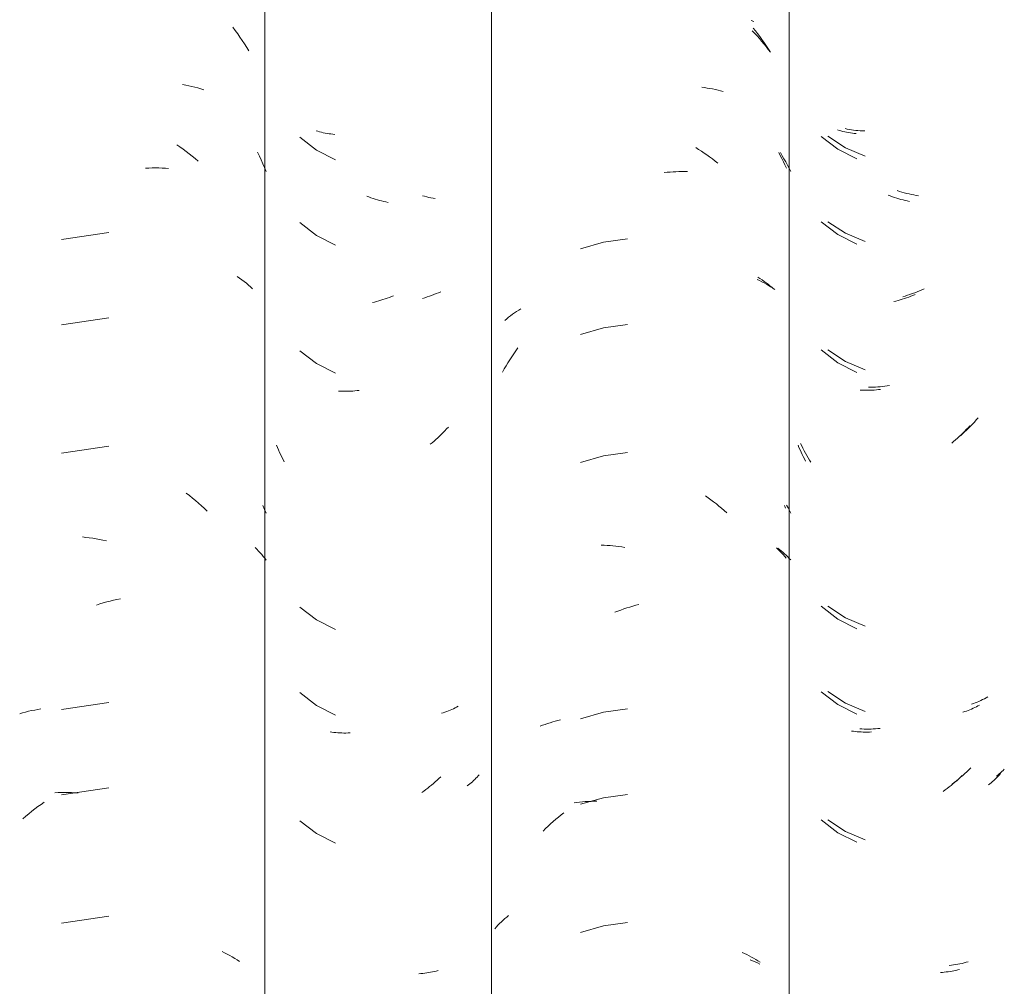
# Model space of a CAD drawing. Header units: metres. Extents: x 10.2 to 107.4, y -18.3 to 5.6.
# Tile 72 of 256: x 15.718 to 16.066, y 3.589 to 3.93. Entities that reach past the tile are written whole.
import ezdxf

# ---------------------------------------------------------------- set-up
doc = ezdxf.new("R2010")
doc.units = ezdxf.units.M
doc.layers.add('A-GLAZ-CWMG', color=7, linetype='Continuous', lineweight=5)

# ---------------------------------------------------------------- blocks, each defined once
blk = doc.blocks.new('FP_18-FACHADA 03')
at = {"layer": 'A-GLAZ-CWMG', "color": 9, "true_color": 0xc0c0c0}
for p, q in [((15.79366, 3.92751), (15.79452, 3.92636)), ((15.79452, 3.92636), (15.79536, 3.92519)), ((15.79536, 3.92519), (15.79618, 3.92401)), ((15.79618, 3.92401), (15.79699, 3.92281)), ((15.79699, 3.92281), (15.79778, 3.9216)), ((15.79778, 3.9216), (15.79855, 3.92037)), ((15.79855, 3.92037), (15.7993, 3.91913)), ((15.77591, 3.90727), (15.77701, 3.90708)), ((15.77701, 3.90708), (15.7781, 3.90686)), ((15.7781, 3.90686), (15.77918, 3.90663)), ((15.77918, 3.90663), (15.78024, 3.90637)), ((15.78024, 3.90637), (15.7813, 3.9061)), ((15.7813, 3.9061), (15.78234, 3.9058)), ((15.78234, 3.9058), (15.78337, 3.90548)), ((15.77386, 3.88608), (15.77497, 3.88531)), ((15.77497, 3.88531), (15.77608, 3.88452)), ((15.77608, 3.88452), (15.77717, 3.88371)), ((15.77717, 3.88371), (15.77826, 3.88287)), ((15.77826, 3.88287), (15.77934, 3.88202)), ((15.77934, 3.88202), (15.7804, 3.88115)), ((15.7804, 3.88115), (15.78145, 3.88025)), ((15.80236, 3.88339), (15.80302, 3.88206)), ((15.80302, 3.88206), (15.80365, 3.88073)), ((15.80365, 3.88073), (15.80426, 3.87938)), ((15.76286, 3.87778), (15.76404, 3.87784)), ((15.76404, 3.87784), (15.76522, 3.87788)), ((15.76522, 3.87788), (15.76639, 3.87789)), ((15.76639, 3.87789), (15.76756, 3.87788)), ((15.76756, 3.87788), (15.76872, 3.87785)), ((15.76872, 3.87785), (15.76987, 3.8778)), ((15.76987, 3.8778), (15.77101, 3.87772)), ((15.80426, 3.87938), (15.80486, 3.87801)), ((15.80486, 3.87801), (15.80543, 3.87664)), ((15.74992, 3.8551), (15.73324, 3.85264)), ((15.79523, 3.83955), (15.79606, 3.83898)), ((15.79606, 3.83898), (15.79687, 3.8384)), ((15.79687, 3.8384), (15.79766, 3.83781)), ((15.79766, 3.83781), (15.79843, 3.83719)), ((15.79843, 3.83719), (15.79919, 3.83657)), ((15.79919, 3.83657), (15.79993, 3.83593)), ((15.79993, 3.83593), (15.80064, 3.83527)), ((15.74992, 3.82495), (15.73324, 3.82249)), ((15.74992, 3.77974), (15.73324, 3.77728)), ((15.77722, 3.7631), (15.77831, 3.76226)), ((15.77831, 3.76226), (15.77938, 3.76141)), ((15.77938, 3.76141), (15.78045, 3.76053)), ((15.78045, 3.76053), (15.7815, 3.75964)), ((15.7815, 3.75964), (15.78254, 3.75872)), ((15.78254, 3.75872), (15.78357, 3.75779)), ((15.78357, 3.75779), (15.78459, 3.75683)), ((15.80428, 3.75877), (15.80486, 3.75743)), ((15.80486, 3.75743), (15.80543, 3.75607)), ((15.74063, 3.74768), (15.74182, 3.74755)), ((15.74182, 3.74755), (15.74302, 3.7474)), ((15.74302, 3.7474), (15.74422, 3.74723)), ((15.74422, 3.74723), (15.74543, 3.74703)), ((15.74543, 3.74703), (15.74663, 3.74681)), ((15.74663, 3.74681), (15.74784, 3.74657)), ((15.74784, 3.74657), (15.74905, 3.74631)), ((15.80156, 3.74396), (15.80216, 3.74335)), ((15.80216, 3.74335), (15.80275, 3.74273)), ((15.80275, 3.74273), (15.80332, 3.7421)), ((15.80332, 3.7421), (15.80387, 3.74146)), ((15.80387, 3.74146), (15.8044, 3.74081)), ((15.8044, 3.74081), (15.80492, 3.74016)), ((15.80492, 3.74016), (15.80543, 3.73949)), ((15.74673, 3.72404), (15.74794, 3.72441)), ((15.74794, 3.72441), (15.74914, 3.72476)), ((15.74914, 3.72476), (15.75035, 3.72508)), ((15.75035, 3.72508), (15.75156, 3.72538)), ((15.75156, 3.72538), (15.75277, 3.72566)), ((15.75277, 3.72566), (15.75398, 3.72591)), ((15.74552, 3.72365), (15.74673, 3.72404)), ((15.72054, 3.68591), (15.7216, 3.68618)), ((15.7216, 3.68618), (15.72267, 3.68642)), ((15.72267, 3.68642), (15.72375, 3.68664)), ((15.72375, 3.68664), (15.72485, 3.68684)), ((15.72485, 3.68684), (15.72595, 3.68702)), ((15.74992, 3.68931), (15.73324, 3.68685)), ((15.71845, 3.68532), (15.71949, 3.68563)), ((15.71949, 3.68563), (15.72054, 3.68591)), ((15.74992, 3.65917), (15.73324, 3.65671)), ((15.73088, 3.65741), (15.73203, 3.65748)), ((15.73203, 3.65748), (15.73318, 3.65752)), ((15.73318, 3.65752), (15.73435, 3.65754)), ((15.73435, 3.65754), (15.73552, 3.65753)), ((15.73552, 3.65753), (15.73669, 3.6575)), ((15.73669, 3.6575), (15.73787, 3.65745)), ((15.73787, 3.65745), (15.73906, 3.65738)), ((15.72271, 3.65091), (15.72379, 3.65175)), ((15.72379, 3.65175), (15.72489, 3.65257)), ((15.72489, 3.65257), (15.72599, 3.65336)), ((15.72599, 3.65336), (15.7271, 3.65413)), ((15.71952, 3.64828), (15.72057, 3.64918)), ((15.72057, 3.64918), (15.72164, 3.65006)), ((15.72164, 3.65006), (15.72271, 3.65091)), ((15.74992, 3.61395), (15.73324, 3.61149)), ((15.78984, 3.60148), (15.79076, 3.60102)), ((15.79076, 3.60102), (15.79167, 3.60054)), ((15.79167, 3.60054), (15.79257, 3.60004)), ((15.79257, 3.60004), (15.79345, 3.59953)), ((15.79345, 3.59953), (15.79431, 3.599)), ((15.79431, 3.599), (15.79516, 3.59845)), ((15.79516, 3.59845), (15.79598, 3.59789))]:
    blk.add_line(p, q, dxfattribs=at)
blk = doc.blocks.new('FP_19-FACHADA 03')
at = {"layer": 'A-GLAZ-CWMG', "color": 9, "true_color": 0xc0c0c0}
for p, q in [((15.82363, 3.89079), (15.823, 3.89097)), ((15.81724, 3.88874), (15.82317, 3.88419)), ((15.82428, 3.89062), (15.82363, 3.89079)), ((15.82493, 3.89046), (15.82428, 3.89062)), ((15.82558, 3.89031), (15.82493, 3.89046)), ((15.82624, 3.89018), (15.82558, 3.89031)), ((15.82691, 3.89005), (15.82624, 3.89018)), ((15.82759, 3.88994), (15.82691, 3.89005)), ((15.82827, 3.88985), (15.82759, 3.88994)), ((15.82896, 3.88976), (15.82827, 3.88985)), ((15.82965, 3.88969), (15.82896, 3.88976)), ((15.82317, 3.88419), (15.82983, 3.88078)), ((15.84164, 3.86764), (15.8409, 3.86793)), ((15.84239, 3.86737), (15.84164, 3.86764)), ((15.84314, 3.86711), (15.84239, 3.86737)), ((15.8439, 3.86687), (15.84314, 3.86711)), ((15.84465, 3.86664), (15.8439, 3.86687)), ((15.8454, 3.86643), (15.84465, 3.86664)), ((15.84615, 3.86622), (15.8454, 3.86643)), ((15.8469, 3.86604), (15.84615, 3.86622)), ((15.84765, 3.86586), (15.8469, 3.86604)), ((15.8484, 3.8657), (15.84765, 3.86586)), ((15.81724, 3.8586), (15.82317, 3.85404)), ((15.82317, 3.85404), (15.82983, 3.85064)), ((15.84813, 3.83193), (15.84738, 3.83167)), ((15.84888, 3.83221), (15.84813, 3.83193)), ((15.84963, 3.83251), (15.84888, 3.83221)), ((15.85037, 3.83281), (15.84963, 3.83251)), ((15.84363, 3.83055), (15.84288, 3.83037)), ((15.84438, 3.83075), (15.84363, 3.83055)), ((15.84513, 3.83096), (15.84438, 3.83075)), ((15.84588, 3.83118), (15.84513, 3.83096)), ((15.84663, 3.83142), (15.84588, 3.83118)), ((15.84738, 3.83167), (15.84663, 3.83142)), ((15.81724, 3.81338), (15.82317, 3.80883)), ((15.82317, 3.80883), (15.82983, 3.80543)), ((15.83168, 3.79912), (15.83097, 3.79916)), ((15.83239, 3.7991), (15.83168, 3.79912)), ((15.83311, 3.79909), (15.83239, 3.7991)), ((15.83383, 3.79909), (15.83311, 3.79909)), ((15.83455, 3.79911), (15.83383, 3.79909)), ((15.83528, 3.79914), (15.83455, 3.79911)), ((15.83601, 3.79918), (15.83528, 3.79914)), ((15.83674, 3.79924), (15.83601, 3.79918)), ((15.83748, 3.79931), (15.83674, 3.79924)), ((15.83822, 3.79939), (15.83748, 3.79931)), ((15.8666, 3.78328), (15.86596, 3.78268)), ((15.86723, 3.7839), (15.8666, 3.78328)), ((15.86786, 3.78453), (15.86723, 3.7839)), ((15.86848, 3.78516), (15.86786, 3.78453)), ((15.86909, 3.78581), (15.86848, 3.78516)), ((15.86969, 3.78648), (15.86909, 3.78581)), ((15.80942, 3.77926), (15.80907, 3.78013)), ((15.864, 3.78094), (15.86333, 3.78038)), ((15.86466, 3.78151), (15.864, 3.78094)), ((15.86531, 3.78209), (15.86466, 3.78151)), ((15.86596, 3.78268), (15.86531, 3.78209)), ((15.80979, 3.77839), (15.80942, 3.77926)), ((15.81017, 3.77753), (15.80979, 3.77839)), ((15.81057, 3.77668), (15.81017, 3.77753)), ((15.81097, 3.77584), (15.81057, 3.77668)), ((15.81139, 3.775), (15.81097, 3.77584)), ((15.81182, 3.77417), (15.81139, 3.775)), ((15.81724, 3.72296), (15.82317, 3.7184)), ((15.82317, 3.7184), (15.82983, 3.715)), ((15.81724, 3.69281), (15.82317, 3.68826)), ((15.82317, 3.68826), (15.82983, 3.68486)), ((15.86912, 3.6861), (15.86851, 3.68588)), ((15.86972, 3.68633), (15.86912, 3.6861)), ((15.87031, 3.68657), (15.86972, 3.68633)), ((15.8709, 3.68683), (15.87031, 3.68657)), ((15.87147, 3.68709), (15.8709, 3.68683)), ((15.87204, 3.68736), (15.87147, 3.68709)), ((15.8726, 3.68765), (15.87204, 3.68736)), ((15.87314, 3.68794), (15.8726, 3.68765)), ((15.86789, 3.68567), (15.86727, 3.68548)), ((15.86851, 3.68588), (15.86789, 3.68567)), ((15.82864, 3.6788), (15.82795, 3.67889)), ((15.82933, 3.67872), (15.82864, 3.6788)), ((15.83002, 3.67865), (15.82933, 3.67872)), ((15.83073, 3.6786), (15.83002, 3.67865)), ((15.83143, 3.67856), (15.83073, 3.6786)), ((15.83214, 3.67853), (15.83143, 3.67856)), ((15.83286, 3.67852), (15.83214, 3.67853)), ((15.83357, 3.67852), (15.83286, 3.67852)), ((15.8343, 3.67853), (15.83357, 3.67852)), ((15.83502, 3.67856), (15.8343, 3.67853)), ((15.86573, 3.6619), (15.86508, 3.66131)), ((15.86638, 3.6625), (15.86573, 3.6619)), ((15.86701, 3.66311), (15.86638, 3.6625)), ((15.87859, 3.66174), (15.87816, 3.66134)), ((15.87901, 3.66214), (15.87859, 3.66174)), ((15.87942, 3.66255), (15.87901, 3.66214)), ((15.87981, 3.66297), (15.87942, 3.66255)), ((15.88019, 3.66339), (15.87981, 3.66297)), ((15.88056, 3.66382), (15.88019, 3.66339)), ((15.86173, 3.65855), (15.86105, 3.65804)), ((15.86242, 3.65908), (15.86173, 3.65855)), ((15.86309, 3.65962), (15.86242, 3.65908)), ((15.86376, 3.66017), (15.86309, 3.65962)), ((15.86443, 3.66074), (15.86376, 3.66017)), ((15.86508, 3.66131), (15.86443, 3.66074)), ((15.87681, 3.66021), (15.87633, 3.65985)), ((15.87727, 3.66058), (15.87681, 3.66021)), ((15.87772, 3.66096), (15.87727, 3.66058)), ((15.87816, 3.66134), (15.87772, 3.66096)), ((15.86105, 3.65804), (15.86035, 3.65754)), ((15.81724, 3.6476), (15.82317, 3.64304)), ((15.82317, 3.64304), (15.82983, 3.63964)), ((15.86002, 3.59368), (15.85932, 3.59362)), ((15.86072, 3.59374), (15.86002, 3.59368)), ((15.86141, 3.59382), (15.86072, 3.59374)), ((15.86209, 3.59391), (15.86141, 3.59382)), ((15.86277, 3.59401), (15.86209, 3.59391)), ((15.86344, 3.59413), (15.86277, 3.59401)), ((15.86411, 3.59425), (15.86344, 3.59413)), ((15.86477, 3.59439), (15.86411, 3.59425)), ((15.86542, 3.59454), (15.86477, 3.59439)), ((15.86607, 3.59471), (15.86542, 3.59454))]:
    blk.add_line(p, q, dxfattribs=at)
blk = doc.blocks.new('FP_20-FACHADA 03')
at = {"layer": 'A-GLAZ-CWMG', "color": 9, "true_color": 0xc0c0c0}
for p, q in [((15.97726, 3.92724), (15.97804, 3.92626)), ((15.97804, 3.92626), (15.9788, 3.92526)), ((15.9788, 3.92526), (15.97955, 3.92425)), ((15.97955, 3.92425), (15.98028, 3.92323)), ((15.98028, 3.92323), (15.981, 3.9222)), ((15.981, 3.9222), (15.98171, 3.92115)), ((15.98171, 3.92115), (15.98241, 3.92009)), ((15.98241, 3.92009), (15.98308, 3.91902)), ((15.95908, 3.90634), (15.96006, 3.90621)), ((15.96006, 3.90621), (15.96103, 3.90607)), ((15.96103, 3.90607), (15.962, 3.90591)), ((15.962, 3.90591), (15.96295, 3.90573)), ((15.96295, 3.90573), (15.9639, 3.90554)), ((15.9639, 3.90554), (15.96484, 3.90533)), ((15.96484, 3.90533), (15.96577, 3.9051)), ((15.96577, 3.9051), (15.9667, 3.90486)), ((15.95698, 3.88505), (15.95798, 3.88442)), ((15.95798, 3.88442), (15.95897, 3.88378)), ((15.95897, 3.88378), (15.95995, 3.88312)), ((15.95995, 3.88312), (15.96092, 3.88244)), ((15.96092, 3.88244), (15.96189, 3.88174)), ((15.96189, 3.88174), (15.96284, 3.88103)), ((15.96284, 3.88103), (15.96379, 3.8803)), ((15.98625, 3.88336), (15.98682, 3.88226)), ((15.98682, 3.88226), (15.98738, 3.88116)), ((15.98738, 3.88116), (15.98792, 3.88004)), ((15.96379, 3.8803), (15.96473, 3.87955)), ((15.98792, 3.88004), (15.98844, 3.87892)), ((15.98844, 3.87892), (15.98895, 3.87779)), ((15.94584, 3.87623), (15.94688, 3.87633)), ((15.94688, 3.87633), (15.94792, 3.87642)), ((15.94792, 3.87642), (15.94896, 3.87649)), ((15.94896, 3.87649), (15.95, 3.87654)), ((15.95, 3.87654), (15.95103, 3.87657)), ((15.95103, 3.87657), (15.95205, 3.87659)), ((15.95205, 3.87659), (15.95308, 3.87659)), ((15.95308, 3.87659), (15.95409, 3.87656)), ((15.93285, 3.85282), (15.92448, 3.85164)), ((15.92448, 3.85164), (15.91636, 3.8493)), ((15.97889, 3.83933), (15.97963, 3.83886)), ((15.97963, 3.83886), (15.98037, 3.83837)), ((15.98037, 3.83837), (15.98109, 3.83787)), ((15.98109, 3.83787), (15.98179, 3.83736)), ((15.98179, 3.83736), (15.98248, 3.83684)), ((15.98248, 3.83684), (15.98316, 3.83631)), ((15.98316, 3.83631), (15.98383, 3.83576)), ((15.98383, 3.83576), (15.98447, 3.8352)), ((15.89031, 3.82463), (15.89097, 3.82518)), ((15.89097, 3.82518), (15.89165, 3.82571)), ((15.89165, 3.82571), (15.89235, 3.82623)), ((15.89235, 3.82623), (15.89305, 3.82674)), ((15.89305, 3.82674), (15.89377, 3.82724)), ((15.89377, 3.82724), (15.89451, 3.82772)), ((15.89451, 3.82772), (15.89525, 3.82819)), ((15.88966, 3.82407), (15.89031, 3.82463)), ((15.92448, 3.8215), (15.91636, 3.81916)), ((15.93285, 3.82268), (15.92448, 3.8215)), ((15.8914, 3.81021), (15.89209, 3.81128)), ((15.89209, 3.81128), (15.89279, 3.81233)), ((15.89279, 3.81233), (15.89351, 3.81337)), ((15.89351, 3.81337), (15.89424, 3.8144)), ((15.88943, 3.80695), (15.89007, 3.80805)), ((15.89007, 3.80805), (15.89073, 3.80913)), ((15.89073, 3.80913), (15.8914, 3.81021)), ((15.8888, 3.80584), (15.88943, 3.80695)), ((15.92448, 3.77628), (15.91636, 3.77394)), ((15.93285, 3.77747), (15.92448, 3.77628)), ((15.96042, 3.76222), (15.96139, 3.76153)), ((15.96139, 3.76153), (15.96235, 3.76083)), ((15.96235, 3.76083), (15.9633, 3.76011)), ((15.9633, 3.76011), (15.96425, 3.75937)), ((15.96425, 3.75937), (15.96518, 3.75861)), ((15.96518, 3.75861), (15.96611, 3.75784)), ((15.96611, 3.75784), (15.96703, 3.75705)), ((15.96703, 3.75705), (15.96794, 3.75625)), ((15.98824, 3.75878), (15.98865, 3.75789)), ((15.92362, 3.74483), (15.92465, 3.74479)), ((15.92465, 3.74479), (15.92569, 3.74473)), ((15.92569, 3.74473), (15.92673, 3.74465)), ((15.92673, 3.74465), (15.92777, 3.74455)), ((15.92777, 3.74455), (15.92882, 3.74444)), ((15.92882, 3.74444), (15.92987, 3.7443)), ((15.92987, 3.7443), (15.93092, 3.74415)), ((15.93092, 3.74415), (15.93198, 3.74398)), ((15.98542, 3.74391), (15.98605, 3.74331)), ((15.98605, 3.74331), (15.98666, 3.7427)), ((15.98666, 3.7427), (15.98725, 3.74209)), ((15.98725, 3.74209), (15.98782, 3.74146)), ((15.98782, 3.74146), (15.98838, 3.74082)), ((15.98838, 3.74082), (15.98892, 3.74017)), ((15.92847, 3.72111), (15.92952, 3.72152)), ((15.92952, 3.72152), (15.93057, 3.72191)), ((15.93057, 3.72191), (15.93162, 3.72228)), ((15.93162, 3.72228), (15.93268, 3.72264)), ((15.93268, 3.72264), (15.93373, 3.72298)), ((15.93373, 3.72298), (15.93479, 3.7233)), ((15.93479, 3.7233), (15.93585, 3.72359)), ((15.93585, 3.72359), (15.9369, 3.72388)), ((15.93285, 3.68704), (15.92448, 3.68586)), ((15.90651, 3.68245), (15.90742, 3.68271)), ((15.90742, 3.68271), (15.90835, 3.68295)), ((15.90835, 3.68295), (15.90928, 3.68318)), ((15.92448, 3.68586), (15.91636, 3.68352)), ((15.90209, 3.68092), (15.90296, 3.68125)), ((15.90296, 3.68125), (15.90383, 3.68158)), ((15.90383, 3.68158), (15.90471, 3.68188)), ((15.90471, 3.68188), (15.90561, 3.68217)), ((15.90561, 3.68217), (15.90651, 3.68245)), ((15.92448, 3.65571), (15.91636, 3.65337)), ((15.93285, 3.65689), (15.92448, 3.65571)), ((15.91405, 3.65392), (15.91503, 3.65404)), ((15.91503, 3.65404), (15.91602, 3.65415)), ((15.91602, 3.65415), (15.91701, 3.65424)), ((15.91701, 3.65424), (15.91801, 3.65432)), ((15.91801, 3.65432), (15.91902, 3.65437)), ((15.91902, 3.65437), (15.92003, 3.65441)), ((15.92003, 3.65441), (15.92105, 3.65443)), ((15.92105, 3.65443), (15.92207, 3.65443)), ((15.90668, 3.64729), (15.90759, 3.64808)), ((15.90759, 3.64808), (15.90852, 3.64886)), ((15.90852, 3.64886), (15.90945, 3.64962)), ((15.90945, 3.64962), (15.91039, 3.65037)), ((15.90311, 3.64395), (15.90399, 3.64481)), ((15.90399, 3.64481), (15.90488, 3.64565)), ((15.90488, 3.64565), (15.90577, 3.64648)), ((15.90577, 3.64648), (15.90668, 3.64729)), ((15.88901, 3.61249), (15.88964, 3.61306)), ((15.88964, 3.61306), (15.89029, 3.61361)), ((15.89029, 3.61361), (15.89095, 3.61416)), ((15.88607, 3.60949), (15.88663, 3.61011)), ((15.88663, 3.61011), (15.8872, 3.61072)), ((15.8872, 3.61072), (15.88779, 3.61132)), ((15.88779, 3.61132), (15.88839, 3.61191)), ((15.88839, 3.61191), (15.88901, 3.61249)), ((15.92448, 3.6105), (15.91636, 3.60816)), ((15.93285, 3.61168), (15.92448, 3.6105)), ((15.97333, 3.60109), (15.97417, 3.60072)), ((15.97417, 3.60072), (15.97499, 3.60033)), ((15.97499, 3.60033), (15.9758, 3.59992)), ((15.9758, 3.59992), (15.9766, 3.5995)), ((15.9766, 3.5995), (15.97738, 3.59907)), ((15.97738, 3.59907), (15.97815, 3.59863)), ((15.97815, 3.59863), (15.97891, 3.59817)), ((15.97891, 3.59817), (15.97966, 3.5977))]:
    blk.add_line(p, q, dxfattribs=at)
blk = doc.blocks.new('FP_21-FACHADA 03')
at = {"layer": 'A-GLAZ-CWMG', "color": 9, "true_color": 0xc0c0c0}
for p, q in [((16.00759, 3.89109), (16.00695, 3.89127)), ((16.00823, 3.89092), (16.00759, 3.89109)), ((16.00118, 3.88902), (16.00712, 3.88449)), ((16.00888, 3.89077), (16.00823, 3.89092)), ((16.00954, 3.89062), (16.00888, 3.89077)), ((16.01021, 3.89049), (16.00954, 3.89062)), ((16.01088, 3.89037), (16.01021, 3.89049)), ((16.01155, 3.89026), (16.01088, 3.89037)), ((16.01224, 3.89016), (16.01155, 3.89026)), ((16.01293, 3.89008), (16.01224, 3.89016)), ((16.01362, 3.89001), (16.01293, 3.89008)), ((16.00712, 3.88449), (16.0138, 3.88111)), ((16.02562, 3.868), (16.02488, 3.86828)), ((16.02637, 3.86773), (16.02562, 3.868)), ((16.02712, 3.86748), (16.02637, 3.86773)), ((16.02788, 3.86723), (16.02712, 3.86748)), ((16.02863, 3.86701), (16.02788, 3.86723)), ((16.02938, 3.86679), (16.02863, 3.86701)), ((16.03013, 3.86659), (16.02938, 3.86679)), ((16.03088, 3.86641), (16.03013, 3.86659)), ((16.03163, 3.86623), (16.03088, 3.86641)), ((16.03238, 3.86607), (16.03163, 3.86623)), ((16.00118, 3.85888), (16.00712, 3.85435)), ((16.00712, 3.85435), (16.0138, 3.85097)), ((16.03136, 3.83204), (16.03061, 3.83179)), ((16.03211, 3.83231), (16.03136, 3.83204)), ((16.03286, 3.83259), (16.03211, 3.83231)), ((16.03361, 3.83288), (16.03286, 3.83259)), ((16.03436, 3.83319), (16.03361, 3.83288)), ((16.02761, 3.83091), (16.02686, 3.83073)), ((16.02836, 3.83111), (16.02761, 3.83091)), ((16.02911, 3.83132), (16.02836, 3.83111)), ((16.02986, 3.83155), (16.02911, 3.83132)), ((16.03061, 3.83179), (16.02986, 3.83155)), ((16.00118, 3.81367), (16.00712, 3.80913)), ((16.00712, 3.80913), (16.0138, 3.80575)), ((16.01565, 3.79945), (16.01494, 3.79948)), ((16.01636, 3.79943), (16.01565, 3.79945)), ((16.01708, 3.79942), (16.01636, 3.79943)), ((16.0178, 3.79943), (16.01708, 3.79942)), ((16.01853, 3.79945), (16.0178, 3.79943)), ((16.01925, 3.79948), (16.01853, 3.79945)), ((16.01999, 3.79953), (16.01925, 3.79948)), ((16.02072, 3.79958), (16.01999, 3.79953)), ((16.02146, 3.79966), (16.02072, 3.79958)), ((16.0222, 3.79974), (16.02146, 3.79966)), ((16.05366, 3.78688), (16.05306, 3.78622)), ((16.05058, 3.78369), (16.04994, 3.78308)), ((16.05121, 3.7843), (16.05058, 3.78369)), ((16.05183, 3.78493), (16.05121, 3.7843)), ((16.05245, 3.78557), (16.05183, 3.78493)), ((16.05306, 3.78622), (16.05245, 3.78557)), ((15.99341, 3.77928), (15.99307, 3.78011)), ((16.04797, 3.78134), (16.04731, 3.78078)), ((16.04863, 3.78191), (16.04797, 3.78134)), ((16.04929, 3.78249), (16.04863, 3.78191)), ((16.04994, 3.78308), (16.04929, 3.78249)), ((15.99377, 3.77845), (15.99341, 3.77928)), ((15.99414, 3.77763), (15.99377, 3.77845)), ((15.99452, 3.77682), (15.99414, 3.77763)), ((15.99491, 3.77602), (15.99452, 3.77682)), ((15.99531, 3.77522), (15.99491, 3.77602)), ((15.99573, 3.77443), (15.99531, 3.77522)), ((16.00118, 3.72324), (16.00712, 3.7187)), ((16.00712, 3.7187), (16.0138, 3.71532)), ((16.00118, 3.6931), (16.00712, 3.68856)), ((16.00712, 3.68856), (16.0138, 3.68518)), ((16.05187, 3.68608), (16.05125, 3.68588)), ((16.05249, 3.68629), (16.05187, 3.68608)), ((16.0531, 3.68651), (16.05249, 3.68629)), ((16.0537, 3.68674), (16.0531, 3.68651)), ((16.05429, 3.68698), (16.0537, 3.68674)), ((16.05487, 3.68724), (16.05429, 3.68698)), ((16.05545, 3.6875), (16.05487, 3.68724)), ((16.05601, 3.68777), (16.05545, 3.6875)), ((16.05657, 3.68806), (16.05601, 3.68777)), ((16.05712, 3.68835), (16.05657, 3.68806)), ((16.01261, 3.67912), (16.01192, 3.67921)), ((16.0133, 3.67904), (16.01261, 3.67912)), ((16.01399, 3.67898), (16.0133, 3.67904)), ((16.01469, 3.67893), (16.01399, 3.67898)), ((16.0154, 3.67889), (16.01469, 3.67893)), ((16.01611, 3.67887), (16.0154, 3.67889)), ((16.01683, 3.67885), (16.01611, 3.67887)), ((16.01755, 3.67885), (16.01683, 3.67885)), ((16.01827, 3.67887), (16.01755, 3.67885)), ((16.019, 3.6789), (16.01827, 3.67887)), ((16.04906, 3.66171), (16.0484, 3.66114)), ((16.04971, 3.6623), (16.04906, 3.66171)), ((16.05035, 3.6629), (16.04971, 3.6623)), ((16.05099, 3.66352), (16.05035, 3.6629)), ((16.06214, 3.66176), (16.06169, 3.66137)), ((16.06256, 3.66215), (16.06214, 3.66176)), ((16.06298, 3.66255), (16.06256, 3.66215)), ((16.06339, 3.66296), (16.06298, 3.66255)), ((16.06378, 3.66338), (16.06339, 3.66296)), ((16.06417, 3.66381), (16.06378, 3.66338)), ((16.06454, 3.66424), (16.06417, 3.66381)), ((16.04503, 3.65844), (16.04433, 3.65793)), ((16.04571, 3.65895), (16.04503, 3.65844)), ((16.04639, 3.65948), (16.04571, 3.65895)), ((16.04707, 3.66002), (16.04639, 3.65948)), ((16.04774, 3.66057), (16.04707, 3.66002)), ((16.0484, 3.66114), (16.04774, 3.66057)), ((16.06078, 3.66062), (16.06031, 3.66026)), ((16.06124, 3.66099), (16.06078, 3.66062)), ((16.06169, 3.66137), (16.06124, 3.66099)), ((16.00118, 3.64788), (16.00712, 3.64335)), ((16.00712, 3.64335), (16.0138, 3.63997)), ((16.044, 3.59407), (16.0433, 3.59402)), ((16.04469, 3.59414), (16.044, 3.59407)), ((16.04538, 3.59422), (16.04469, 3.59414)), ((16.04607, 3.59431), (16.04538, 3.59422)), ((16.04675, 3.59441), (16.04607, 3.59431)), ((16.04742, 3.59453), (16.04675, 3.59441)), ((16.04809, 3.59465), (16.04742, 3.59453)), ((16.04875, 3.59479), (16.04809, 3.59465)), ((16.0494, 3.59495), (16.04875, 3.59479)), ((16.05005, 3.59511), (16.0494, 3.59495))]:
    blk.add_line(p, q, dxfattribs=at)
blk = doc.blocks.new('Rectangular Mullion - Telha Fibrocimento - Ondulada-1908998-FACHADA 03')
at = {"layer": 'A-GLAZ-CWMG'}
for p, q in [((15.80491, 2.77941), (15.80491, 4.13466)), ((15.88497, 2.77902), (15.88497, 4.13427))]:
    blk.add_line(p, q, dxfattribs=at)
for name in ['FP_18-FACHADA 03', 'FP_20-FACHADA 03', 'FP_19-FACHADA 03', 'FP_21-FACHADA 03']:
    blk.add_blockref(name, (0, 0), dxfattribs=at)
blk = doc.blocks.new('FP_26-FACHADA 03')
at = {"layer": 'A-GLAZ-CWMG', "color": 9, "true_color": 0xc0c0c0}
for p, q in [((15.86131, 3.86788), (15.86057, 3.86808)), ((15.86206, 3.86768), (15.86131, 3.86788)), ((15.8628, 3.8675), (15.86206, 3.86768)), ((15.86354, 3.86734), (15.8628, 3.8675)), ((15.86428, 3.86718), (15.86354, 3.86734)), ((15.86503, 3.86704), (15.86428, 3.86718)), ((15.86137, 3.8321), (15.86057, 3.83186)), ((15.86218, 3.83235), (15.86137, 3.8321)), ((15.86299, 3.83262), (15.86218, 3.83235)), ((15.86379, 3.83291), (15.86299, 3.83262)), ((15.8646, 3.83321), (15.86379, 3.83291)), ((15.8654, 3.83352), (15.8646, 3.83321)), ((15.8662, 3.83386), (15.8654, 3.83352)), ((15.867, 3.8342), (15.8662, 3.83386))]:
    blk.add_line(p, q, dxfattribs=at)
blk = doc.blocks.new('FP_27-FACHADA 03')
at = {"layer": 'A-GLAZ-CWMG', "color": 9, "true_color": 0xc0c0c0}
for p, q in [((15.97658, 3.9299), (15.97743, 3.92955)), ((15.97691, 3.9263), (15.97776, 3.9254)), ((15.97776, 3.9254), (15.9786, 3.92448)), ((15.9786, 3.92448), (15.97942, 3.92355)), ((15.97942, 3.92355), (15.98022, 3.92261)), ((15.98022, 3.92261), (15.98102, 3.92164)), ((15.98102, 3.92164), (15.9818, 3.92067)), ((15.9818, 3.92067), (15.98256, 3.91967)), ((15.98256, 3.91967), (15.98332, 3.91866)), ((15.98683, 3.88328), (15.98748, 3.8822)), ((15.98748, 3.8822), (15.98812, 3.88111)), ((15.98812, 3.88111), (15.98873, 3.88001)), ((15.98873, 3.88001), (15.98933, 3.8789)), ((15.98933, 3.8789), (15.98991, 3.87777)), ((15.98991, 3.87777), (15.99048, 3.87664)), ((15.97869, 3.83856), (15.97951, 3.83816)), ((15.97951, 3.83816), (15.98032, 3.83775)), ((15.98032, 3.83775), (15.98111, 3.83733)), ((15.98111, 3.83733), (15.98189, 3.83688)), ((15.98189, 3.83688), (15.98265, 3.83643)), ((15.98265, 3.83643), (15.9834, 3.83596)), ((15.9834, 3.83596), (15.98414, 3.83547)), ((15.98414, 3.83547), (15.98485, 3.83497)), ((15.98905, 3.75886), (15.98954, 3.75793)), ((15.98954, 3.75793), (15.99001, 3.757)), ((15.99001, 3.757), (15.99048, 3.75607)), ((15.98591, 3.74376), (15.98653, 3.74327)), ((15.98653, 3.74327), (15.98714, 3.74278)), ((15.98714, 3.74278), (15.98773, 3.74227)), ((15.98773, 3.74227), (15.98831, 3.74175)), ((15.98831, 3.74175), (15.98887, 3.74122)), ((15.98887, 3.74122), (15.98942, 3.74068)), ((15.98942, 3.74068), (15.98996, 3.74013)), ((15.98996, 3.74013), (15.99048, 3.73958)), ((15.97619, 3.59849), (15.97705, 3.59814)), ((15.97705, 3.59814), (15.97789, 3.59778)), ((15.97789, 3.59778), (15.97872, 3.5974)), ((15.97872, 3.5974), (15.97954, 3.59701))]:
    blk.add_line(p, q, dxfattribs=at)
blk = doc.blocks.new('FP_28-FACHADA 03')
at = {"layer": 'A-GLAZ-CWMG', "color": 9, "true_color": 0xc0c0c0}
for p, q in [((16.01042, 3.89159), (16.00968, 3.89174)), ((16.01117, 3.89145), (16.01042, 3.89159)), ((16.01193, 3.89133), (16.01117, 3.89145)), ((16.01269, 3.89123), (16.01193, 3.89133)), ((16.01346, 3.89114), (16.01269, 3.89123)), ((16.01423, 3.89106), (16.01346, 3.89114)), ((16.01502, 3.891), (16.01423, 3.89106)), ((16.0158, 3.89096), (16.01502, 3.891)), ((16.0166, 3.89093), (16.0158, 3.89096)), ((16.00356, 3.88906), (16.00986, 3.88497)), ((16.00986, 3.88497), (16.01679, 3.88204)), ((16.02889, 3.8696), (16.02805, 3.86987)), ((16.02973, 3.86935), (16.02889, 3.8696)), ((16.03057, 3.86912), (16.02973, 3.86935)), ((16.03141, 3.8689), (16.03057, 3.86912)), ((16.03224, 3.8687), (16.03141, 3.8689)), ((16.03308, 3.86851), (16.03224, 3.8687)), ((16.03392, 3.86834), (16.03308, 3.86851)), ((16.03475, 3.86819), (16.03392, 3.86834)), ((16.03558, 3.86806), (16.03475, 3.86819)), ((16.00356, 3.85892), (16.00986, 3.85482)), ((16.00986, 3.85482), (16.01679, 3.85189)), ((16.03089, 3.83268), (16.03005, 3.83243)), ((16.03172, 3.83294), (16.03089, 3.83268)), ((16.03256, 3.83323), (16.03172, 3.83294)), ((16.0334, 3.83352), (16.03256, 3.83323)), ((16.03423, 3.83384), (16.0334, 3.83352)), ((16.03507, 3.83417), (16.03423, 3.83384)), ((16.0359, 3.83452), (16.03507, 3.83417)), ((16.03673, 3.83489), (16.0359, 3.83452)), ((16.03755, 3.83527), (16.03673, 3.83489)), ((16.00356, 3.8137), (16.00986, 3.80961)), ((16.00986, 3.80961), (16.01679, 3.80668)), ((16.02121, 3.80064), (16.02039, 3.80057)), ((16.02203, 3.80071), (16.02121, 3.80064)), ((16.02286, 3.80081), (16.02203, 3.80071)), ((16.02369, 3.80092), (16.02286, 3.80081)), ((16.02452, 3.80104), (16.02369, 3.80092)), ((16.02535, 3.80118), (16.02452, 3.80104)), ((16.01876, 3.8005), (16.01796, 3.80049)), ((16.01958, 3.80053), (16.01876, 3.8005)), ((16.02039, 3.80057), (16.01958, 3.80053)), ((16.05394, 3.78679), (16.05325, 3.78608)), ((16.05463, 3.7875), (16.05394, 3.78679)), ((16.05531, 3.78823), (16.05463, 3.7875)), ((16.05597, 3.78897), (16.05531, 3.78823)), ((16.05663, 3.78973), (16.05597, 3.78897)), ((16.05111, 3.78406), (16.05038, 3.78341)), ((16.05183, 3.78472), (16.05111, 3.78406)), ((16.05254, 3.78539), (16.05183, 3.78472)), ((16.05325, 3.78608), (16.05254, 3.78539)), ((15.99438, 3.77982), (15.99397, 3.78068)), ((15.99481, 3.77897), (15.99438, 3.77982)), ((15.99524, 3.77812), (15.99481, 3.77897)), ((15.99569, 3.77729), (15.99524, 3.77812)), ((15.99615, 3.77646), (15.99569, 3.77729)), ((15.99662, 3.77564), (15.99615, 3.77646)), ((15.9971, 3.77483), (15.99662, 3.77564)), ((15.99759, 3.77403), (15.9971, 3.77483)), ((16.00356, 3.72328), (16.00986, 3.71918)), ((16.00986, 3.71918), (16.01679, 3.71625)), ((16.00356, 3.69313), (16.00986, 3.68904)), ((16.05692, 3.6897), (16.05627, 3.68942)), ((16.05756, 3.69), (16.05692, 3.6897)), ((16.05819, 3.69031), (16.05756, 3.69)), ((16.05881, 3.69063), (16.05819, 3.69031)), ((16.05942, 3.69096), (16.05881, 3.69063)), ((16.06002, 3.6913), (16.05942, 3.69096)), ((16.00986, 3.68904), (16.01679, 3.68611)), ((16.05494, 3.68889), (16.05426, 3.68865)), ((16.05561, 3.68915), (16.05494, 3.68889)), ((16.05627, 3.68942), (16.05561, 3.68915)), ((16.01563, 3.67997), (16.01485, 3.68001)), ((16.01643, 3.67993), (16.01563, 3.67997)), ((16.01722, 3.67992), (16.01643, 3.67993)), ((16.01803, 3.67992), (16.01722, 3.67992)), ((16.01883, 3.67993), (16.01803, 3.67992)), ((16.01964, 3.67996), (16.01883, 3.67993)), ((16.02046, 3.68001), (16.01964, 3.67996)), ((16.02128, 3.68007), (16.02046, 3.68001)), ((16.0221, 3.68015), (16.02128, 3.68007)), ((16.05331, 3.66557), (16.0526, 3.66488)), ((16.054, 3.66627), (16.05331, 3.66557)), ((16.06543, 3.66533), (16.065, 3.66491)), ((16.06585, 3.66576), (16.06543, 3.66533)), ((16.04896, 3.66164), (16.04821, 3.66104)), ((16.0497, 3.66226), (16.04896, 3.66164)), ((16.05044, 3.66289), (16.0497, 3.66226)), ((16.05117, 3.66354), (16.05044, 3.66289)), ((16.05189, 3.6642), (16.05117, 3.66354)), ((16.0526, 3.66488), (16.05189, 3.6642)), ((16.06362, 3.66369), (16.06314, 3.6633)), ((16.06409, 3.66409), (16.06362, 3.66369)), ((16.06455, 3.66449), (16.06409, 3.66409)), ((16.065, 3.66491), (16.06455, 3.66449)), ((16.04821, 3.66104), (16.04745, 3.66045)), ((16.00356, 3.64792), (16.00986, 3.64382)), ((16.00986, 3.64382), (16.01679, 3.64089)), ((16.04719, 3.59658), (16.04642, 3.59649)), ((16.04796, 3.59669), (16.04719, 3.59658)), ((16.04871, 3.59681), (16.04796, 3.59669)), ((16.04946, 3.59694), (16.04871, 3.59681)), ((16.0502, 3.59709), (16.04946, 3.59694)), ((16.05093, 3.59726), (16.0502, 3.59709)), ((16.05165, 3.59744), (16.05093, 3.59726)), ((16.05237, 3.59763), (16.05165, 3.59744)), ((16.05308, 3.59784), (16.05237, 3.59763))]:
    blk.add_line(p, q, dxfattribs=at)
blk = doc.blocks.new('Rectangular Mullion - Telha Fibrocimento - Ondulada-V25-FACHADA 03')
at = {"layer": 'A-GLAZ-CWMG'}
blk.add_line((15.98999, 2.77941), (15.98999, 4.13466), dxfattribs=at)
for name in ['FP_28-FACHADA 03', 'FP_27-FACHADA 03', 'FP_26-FACHADA 03']:
    blk.add_blockref(name, (0, 0), dxfattribs=at)

msp = doc.modelspace()

# ---------------------------------------------------------------- block references
at = {"layer": 'A-GLAZ-CWMG'}
for name in ['Rectangular Mullion - Telha Fibrocimento - Ondulada-1908998-FACHADA 03', 'Rectangular Mullion - Telha Fibrocimento - Ondulada-V25-FACHADA 03']:
    msp.add_blockref(name, (0, 0), dxfattribs=at)

doc.saveas('drawing.dxf')
